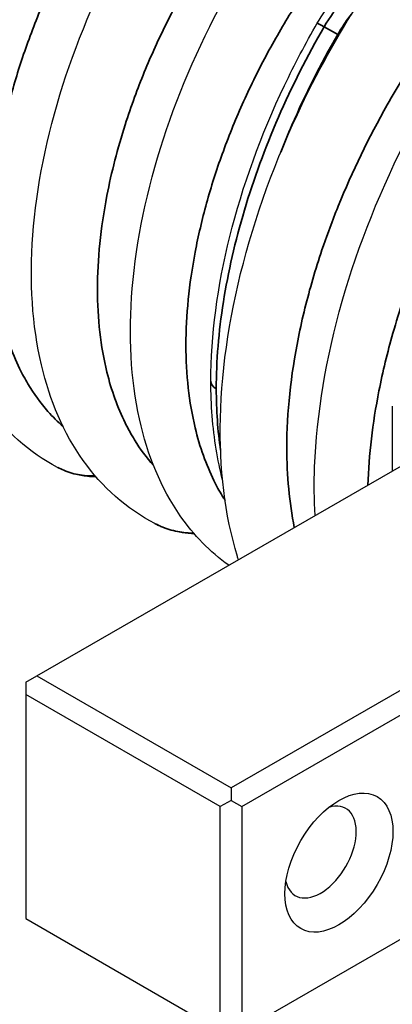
# Model space of a CAD drawing. Header units: millimetres. Extents: x 399 to 6233, y -1870 to 1602.
# Tile 22 of 256: x 2105 to 2118, y 733 to 765. Entities that reach past the tile are written whole.
import ezdxf

# ---------------------------------------------------------------- set-up
doc = ezdxf.new("R2010")
doc.units = ezdxf.units.MM
doc.layers.add('可見 (ISO)', color=7, linetype='Continuous', lineweight=25)
doc.layers.add('窄部可見 (ISO)', color=7, linetype='Continuous', lineweight=35)

msp = doc.modelspace()

# ---------------------------------------------------------------- linework, layer by layer
at = {"layer": '可見 (ISO)'}
for p, q in [((2117.565, 752.199), (2117.565, 750.071)), ((2105.92, 743.347), (2118.754, 750.757)), ((2125.118, 747.083), (2112.284, 739.673)), ((2112.637, 739.061), (2125.471, 746.47)), ((2105.566, 743.143), (2105.92, 743.347)), ((2105.92, 743.347), (2112.284, 739.673)), ((2105.566, 743.143), (2105.566, 742.735)), ((2105.566, 742.735), (2105.566, 735.386)), ((2111.93, 739.061), (2105.566, 742.735)), ((2112.284, 739.673), (2112.284, 739.265)), ((2112.284, 739.265), (2111.93, 739.061)), ((2111.93, 731.712), (2111.93, 739.061)), ((2112.284, 739.265), (2112.637, 739.061)), ((2125.471, 739.122), (2112.637, 731.712)), ((2112.637, 739.061), (2112.637, 731.712)), ((2105.566, 735.386), (2111.93, 731.712))]:
    msp.add_line(p, q, dxfattribs=at)
msp.add_ellipse((2115.819, 737.224), major_axis=(1.25, 2.165), ratio=0.57735, dxfattribs=at)
msp.add_ellipse((2115.218, 737.571), major_axis=(0.825, 1.429), ratio=0.57735, start_param=2.588909, end_param=6.835869, dxfattribs=at)
for points, knots in [([(2106.602, 750.188), (2105.676, 750.671), (2104.874, 751.394), (2103.634, 753.172), (2103.185, 754.258), (2102.635, 756.747), (2102.556, 758.208), (2102.816, 761.303), (2103.166, 762.982), (2104.242, 766.284), (2104.976, 767.949), (2106.145, 770.034), (2106.458, 770.55), (2106.784, 771.053)], [0, 0, 0, 0, 0.477563, 0.477563, 0.963546, 0.963546, 1.491031, 1.491031, 2.03319, 2.03319, 2.569478, 2.569478, 2.750169, 2.750169, 2.750169, 2.750169]), ([(2109.794, 748.346), (2108.866, 748.828), (2108.059, 749.548), (2106.807, 751.309), (2106.35, 752.38), (2105.774, 754.842), (2105.681, 756.29), (2105.909, 759.375), (2106.246, 761.058), (2107.302, 764.37), (2108.029, 766.042), (2109.234, 768.212), (2109.593, 768.804), (2109.97, 769.378)], [0, 0, 0, 0, 0.469116, 0.469116, 0.946719, 0.946719, 1.470422, 1.470422, 2.014081, 2.014081, 2.55166, 2.55166, 2.758752, 2.758752, 2.758752, 2.758752]), ([(2112.21, 746.979), (2111.599, 747.418), (2111.064, 747.969), (2109.998, 749.498), (2109.549, 750.583), (2108.999, 753.073), (2108.92, 754.534), (2109.18, 757.629), (2109.53, 759.308), (2110.606, 762.61), (2111.34, 764.275), (2112.509, 766.359), (2112.822, 766.876), (2113.148, 767.379)], [0.134923, 0.134923, 0.134923, 0.134923, 0.477563, 0.477563, 0.963546, 0.963546, 1.491031, 1.491031, 2.03319, 2.03319, 2.569478, 2.569478, 2.750169, 2.750169, 2.750169, 2.750169]), ([(2112.526, 747.161), (2112.515, 747.197), (2112.504, 747.232), (2112.083, 748.627), (2111.896, 750.172), (2111.978, 753.525), (2112.27, 755.383), (2113.291, 759.092), (2114.037, 760.991), (2115.586, 764.029), (2116.31, 765.241), (2117.096, 766.378)], [1.051599, 1.051599, 1.051599, 1.051599, 1.06674, 1.06674, 1.645855, 1.645855, 2.254821, 2.254821, 2.860723, 2.860723, 3.279169, 3.279169, 3.279169, 3.279169]), ([(2115.11, 764.761), (2115.269, 765.037), (2115.458, 765.3), (2115.888, 765.781), (2116.138, 765.999), (2116.396, 766.165)], [0, 0, 0, 0, 0.0956945, 0.0956945, 0.2007661, 0.2007661, 0.2007661, 0.2007661]), ([(2111.626, 753.015), (2111.626, 754.502), (2111.839, 756.125), (2112.654, 759.403), (2113.268, 761.101), (2114.367, 763.413), (2114.726, 764.096), (2115.11, 764.761)], [0, 0, 0, 0, 0.539358, 0.539358, 1.080069, 1.080069, 1.310483, 1.310483, 1.310483, 1.310483]), ([(2115.036, 748.61), (2115.007, 749.131), (2115.003, 749.666), (2115.089, 751.927), (2115.399, 753.783), (2116.451, 757.482), (2117.209, 759.372), (2118.717, 762.289), (2119.377, 763.394), (2120.089, 764.437)], [1.479928, 1.479928, 1.479928, 1.479928, 1.672237, 1.672237, 2.279577, 2.279577, 2.883685, 2.883685, 3.265766, 3.265766, 3.265766, 3.265766]), ([(2112.008, 749.777), (2111.923, 750.105), (2111.853, 750.444), (2111.683, 751.494), (2111.626, 752.24), (2111.626, 753.015)], [0.8681743, 0.8681743, 0.8681743, 0.8681743, 1.0073233, 1.0073233, 1.2884677, 1.2884677, 1.2884677, 1.2884677]), ([(2107.867, 749.875), (2107.772, 749.874), (2107.677, 749.879), (2107.293, 749.92), (2107.006, 750.001), (2106.697, 750.141), (2106.653, 750.162), (2106.609, 750.185)], [0.083821, 0.083821, 0.083821, 0.083821, 0.114899, 0.114899, 0.2107653, 0.2107653, 0.2269705, 0.2269705, 0.2269705, 0.2269705]), ([(2111.088, 748.004), (2110.818, 748.011), (2110.548, 748.059), (2110.124, 748.192), (2109.96, 748.26), (2109.804, 748.341)], [0.084009, 0.084009, 0.084009, 0.084009, 0.1708734, 0.1708734, 0.2279504, 0.2279504, 0.2279504, 0.2279504])]:
    msp.add_open_spline(points, degree=3, knots=knots, dxfattribs=at)
for points in [[(2106.602, 750.188), (2106.604, 750.187), (2106.607, 750.186), (2106.609, 750.185)], [(2109.794, 748.346), (2109.797, 748.344), (2109.801, 748.342), (2109.804, 748.341)]]:
    msp.add_open_spline(points, degree=3, dxfattribs=at)
at = {"layer": '窄部可見 (ISO)'}
msp.add_line((2115.779, 764.39), (2115.336, 764.646), dxfattribs=at)
for centre, major_axis, ratio, start_param, end_param in [((2115.629, 764.461), (-0.52, 0.3), 0.026607, 5.327707, 6.283185), ((2115.388, 764.636), (0.692, -0.401), 0.025907, 5.327733, 5.396469), ((2112.226, 753.015), (-0.6, 0), 0.57735, 0, 0.785398)]:
    msp.add_ellipse(centre, major_axis=major_axis, ratio=ratio, start_param=start_param, end_param=end_param, dxfattribs=at)
for points, knots in [([(2108.981, 770.419), (2108.616, 769.916), (2108.264, 769.395), (2107.945, 768.884), (2107.636, 768.389), (2107.341, 767.879), (2107.067, 767.364), (2106.788, 766.84), (2106.528, 766.309), (2106.288, 765.77), (2106.049, 765.231), (2105.827, 764.68), (2105.633, 764.141), (2105.536, 763.874), (2105.446, 763.607), (2105.361, 763.34), (2105.274, 763.07), (2105.194, 762.799), (2105.12, 762.529), (2104.972, 761.994), (2104.847, 761.459), (2104.747, 760.928), (2104.545, 759.866), (2104.444, 758.849), (2104.444, 757.878), (2104.444, 756.907), (2104.545, 756.002), (2104.747, 755.163), (2104.898, 754.532), (2105.103, 753.954), (2105.361, 753.431), (2105.446, 753.258), (2105.536, 753.092), (2105.633, 752.931), (2105.827, 752.608), (2106.049, 752.302), (2106.288, 752.028), (2106.444, 751.85), (2106.609, 751.685), (2106.782, 751.532)], [0.0294093, 0.0294093, 0.0294093, 0.0294093, 0.089244, 0.089244, 0.089244, 0.1470574, 0.1470574, 0.1470574, 0.2058814, 0.2058814, 0.2058814, 0.2647055, 0.2647055, 0.2647055, 0.2938656, 0.2938656, 0.2938656, 0.3235296, 0.3235296, 0.3235296, 0.3823536, 0.3823536, 0.3823536, 0.5, 0.5, 0.5, 0.6176498, 0.6176498, 0.6176498, 0.7061501, 0.7061501, 0.7061501, 0.735298, 0.735298, 0.735298, 0.794122, 0.794122, 0.794122, 0.8324325, 0.8324325, 0.8324325, 0.8324325]), ([(2112.564, 768.654), (2112.14, 768.083), (2111.731, 767.483), (2111.368, 766.902), (2111.1, 766.472), (2110.841, 766.029), (2110.598, 765.581), (2110.311, 765.053), (2110.045, 764.518), (2109.799, 763.975), (2109.553, 763.433), (2109.325, 762.876), (2109.127, 762.335), (2109.016, 762.033), (2108.913, 761.732), (2108.817, 761.431), (2108.569, 760.652), (2108.37, 759.876), (2108.221, 759.105), (2108.015, 758.037), (2107.912, 757.015), (2107.912, 756.039), (2107.912, 755.064), (2108.015, 754.156), (2108.221, 753.315), (2108.37, 752.709), (2108.569, 752.153), (2108.817, 751.65), (2108.913, 751.455), (2109.016, 751.268), (2109.127, 751.089), (2109.312, 750.789), (2109.521, 750.505), (2109.748, 750.249)], [0.0300641, 0.0300641, 0.0300641, 0.0300641, 0.0975901, 0.0975901, 0.0975901, 0.1475485, 0.1475485, 0.1475485, 0.2062907, 0.2062907, 0.2062907, 0.265033, 0.265033, 0.265033, 0.2977638, 0.2977638, 0.2977638, 0.3825174, 0.3825174, 0.3825174, 0.5, 0.5, 0.5, 0.6174862, 0.6174862, 0.6174862, 0.7022467, 0.7022467, 0.7022467, 0.7349706, 0.7349706, 0.7349706, 0.7896233, 0.7896233, 0.7896233, 0.7896233]), ([(2115.345, 766.745), (2114.98, 766.242), (2114.628, 765.721), (2114.309, 765.209), (2114, 764.715), (2113.705, 764.205), (2113.431, 763.69), (2113.151, 763.166), (2112.892, 762.634), (2112.652, 762.096), (2112.413, 761.557), (2112.191, 761.005), (2111.997, 760.466), (2111.9, 760.199), (2111.81, 759.932), (2111.725, 759.666), (2111.638, 759.395), (2111.558, 759.125), (2111.484, 758.855), (2111.336, 758.319), (2111.211, 757.785), (2111.111, 757.254), (2110.909, 756.192), (2110.808, 755.175), (2110.808, 754.204), (2110.808, 753.233), (2110.909, 752.328), (2111.111, 751.489), (2111.262, 750.858), (2111.467, 750.28), (2111.725, 749.756), (2111.81, 749.584), (2111.9, 749.418), (2111.997, 749.257), (2112.027, 749.207), (2112.058, 749.157), (2112.089, 749.108)], [0.0294093, 0.0294093, 0.0294093, 0.0294093, 0.089244, 0.089244, 0.089244, 0.1470574, 0.1470574, 0.1470574, 0.2058814, 0.2058814, 0.2058814, 0.2647055, 0.2647055, 0.2647055, 0.2938656, 0.2938656, 0.2938656, 0.3235296, 0.3235296, 0.3235296, 0.3823536, 0.3823536, 0.3823536, 0.5, 0.5, 0.5, 0.6176498, 0.6176498, 0.6176498, 0.7061501, 0.7061501, 0.7061501, 0.735298, 0.735298, 0.735298, 0.7444426, 0.7444426, 0.7444426, 0.7444426]), ([(2119.781, 765.63), (2119.326, 765.048), (2118.884, 764.438), (2118.486, 763.842), (2118.106, 763.274), (2117.742, 762.683), (2117.402, 762.083), (2116.793, 761.009), (2116.256, 759.9), (2115.794, 758.756), (2115.761, 758.674), (2115.729, 758.595), (2115.698, 758.515), (2115.542, 758.118), (2115.397, 757.721), (2115.263, 757.325), (2115.155, 757.004), (2115.054, 756.684), (2114.961, 756.364), (2114.776, 755.727), (2114.619, 755.091), (2114.492, 754.459), (2114.238, 753.194), (2114.111, 751.985), (2114.111, 750.834), (2114.111, 749.908), (2114.193, 749.036), (2114.357, 748.219)], [0.0274153, 0.0274153, 0.0274153, 0.0274153, 0.0879048, 0.0879048, 0.0879048, 0.1455713, 0.1455713, 0.1455713, 0.2489578, 0.2489578, 0.2489578, 0.2563426, 0.2563426, 0.2563426, 0.2930805, 0.2930805, 0.2930805, 0.3228054, 0.3228054, 0.3228054, 0.3818834, 0.3818834, 0.3818834, 0.5, 0.5, 0.5, 0.5950061, 0.5950061, 0.5950061, 0.5950061]), ([(2115.779, 764.39), (2115.87, 764.548), (2115.966, 764.699), (2116.069, 764.844), (2116.121, 764.917), (2116.174, 764.989), (2116.23, 765.059), (2116.235, 765.065), (2116.24, 765.072), (2116.244, 765.078)], [0, 0, 0, 0, 0.0005406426, 0.0005406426, 0.0005406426, 0.0008158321, 0.0008158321, 0.0008158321, 0.000839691, 0.000839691, 0.000839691, 0.000839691]), ([(2115.336, 764.646), (2114.779, 763.683), (2114.277, 762.687), (2113.838, 761.676), (2113.4, 760.666), (2113.025, 759.642), (2112.723, 758.625), (2112.42, 757.608), (2112.189, 756.598), (2112.035, 755.616), (2111.88, 754.633), (2111.802, 753.678), (2111.802, 752.77)], [5.4758956, 5.4758956, 5.4758956, 5.4758956, 5.677718, 5.677718, 5.677718, 5.8795404, 5.8795404, 5.8795404, 6.0813629, 6.0813629, 6.0813629, 6.2831853, 6.2831853, 6.2831853, 6.2831853]), ([(2113.912, 760.527), (2114.028, 760.822), (2114.15, 761.118), (2114.718, 762.427), (2115.218, 763.42), (2115.779, 764.39)], [0.022508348, 0.022508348, 0.022508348, 0.022508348, 0.023479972, 0.023479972, 0.026834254, 0.026834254, 0.026834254, 0.026834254]), ([(2122.264, 763.792), (2121.892, 763.303), (2121.533, 762.8), (2121.198, 762.297), (2121.143, 762.214), (2121.088, 762.132), (2121.034, 762.048), (2120.647, 761.455), (2120.283, 760.849), (2119.945, 760.238), (2119.608, 759.628), (2119.295, 759.01), (2119.006, 758.385), (2118.717, 757.76), (2118.452, 757.125), (2118.214, 756.491), (2118.113, 756.222), (2118.018, 755.954), (2117.928, 755.686), (2117.804, 755.321), (2117.691, 754.956), (2117.587, 754.591), (2117.406, 753.96), (2117.253, 753.328), (2117.13, 752.7), (2116.919, 751.63), (2116.798, 750.599), (2116.767, 749.61)], [0.0267397, 0.0267397, 0.0267397, 0.0267397, 0.0775919, 0.0775919, 0.0775919, 0.0858976, 0.0858976, 0.0858976, 0.1450554, 0.1450554, 0.1450554, 0.2042133, 0.2042133, 0.2042133, 0.2633711, 0.2633711, 0.2633711, 0.2884173, 0.2884173, 0.2884173, 0.322529, 0.322529, 0.322529, 0.3816868, 0.3816868, 0.3816868, 0.4825898, 0.4825898, 0.4825898, 0.4825898]), ([(2106.609, 750.185), (2106.673, 750.152), (2106.738, 750.121), (2106.805, 750.094), (2106.893, 750.057), (2106.984, 750.026), (2107.075, 750), (2107.253, 749.95), (2107.434, 749.92), (2107.619, 749.913), (2107.625, 749.912), (2107.632, 749.912), (2107.638, 749.912), (2107.703, 749.91), (2107.768, 749.91), (2107.834, 749.914)], [0.000063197, 0.000063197, 0.000063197, 0.000063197, 0.00028763, 0.00028763, 0.00028763, 0.0005866, 0.0005866, 0.0005866, 0.001165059, 0.001165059, 0.001165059, 0.001184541, 0.001184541, 0.001184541, 0.001388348, 0.001388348, 0.001388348, 0.001388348]), ([(2109.804, 748.341), (2109.822, 748.332), (2109.839, 748.323), (2109.857, 748.314), (2109.9, 748.293), (2109.944, 748.273), (2109.989, 748.254), (2110.078, 748.216), (2110.168, 748.182), (2110.26, 748.154), (2110.352, 748.125), (2110.445, 748.102), (2110.54, 748.083), (2110.629, 748.066), (2110.719, 748.053), (2110.811, 748.044), (2110.816, 748.044), (2110.821, 748.044), (2110.826, 748.043), (2110.905, 748.036), (2110.984, 748.033), (2111.062, 748.034)], [0.000078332, 0.000078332, 0.000078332, 0.000078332, 0.000139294, 0.000139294, 0.000139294, 0.000289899, 0.000289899, 0.000289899, 0.000591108, 0.000591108, 0.000591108, 0.000892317, 0.000892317, 0.000892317, 0.001177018, 0.001177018, 0.001177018, 0.001193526, 0.001193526, 0.001193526, 0.001437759, 0.001437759, 0.001437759, 0.001437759])]:
    msp.add_open_spline(points, degree=3, knots=knots, dxfattribs=at)
for points in [[(2116.705, 766.142), (2116.21, 765.826), (2115.694, 765.262), (2115.336, 764.646)], [(2111.802, 752.77), (2111.802, 752.066), (2111.849, 751.389), (2111.942, 750.749)]]:
    msp.add_open_spline(points, degree=3, dxfattribs=at)

doc.saveas('drawing.dxf')
